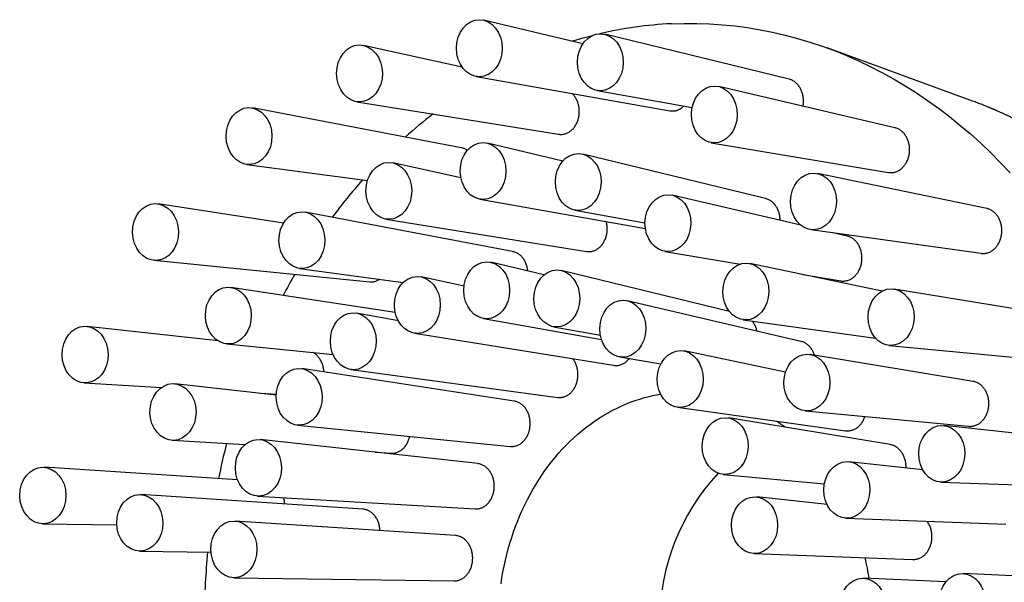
# Model space of a CAD drawing. Header units: millimetres. Extents: x 8 to 974, y 12 to 718.
# Tile 20 of 37: x 486 to 543, y 376 to 409. Entities that reach past the tile are written whole.
import ezdxf

# ---------------------------------------------------------------- set-up
doc = ezdxf.new("R2010")
doc.units = ezdxf.units.MM

msp = doc.modelspace()

# ---------------------------------------------------------------- linework, layer by layer
at = {"color": 7, "linetype": 'Continuous', "lineweight": 30}
for p, q in [((518.429, 407.359), (512.638, 408.738)), ((530.45, 405.302), (519.708, 407.919)), ((511.385, 406.008), (505.624, 407.271)), ((541.219, 404.001), (532.676, 407.122)), ((512.2, 405.459), (523.497, 403.457)), ((519.252, 404.644), (524.8, 403.645)), ((536.629, 402.468), (526.351, 404.872)), ((505.232, 403.988), (517.012, 402.088)), ((511.331, 401.302), (499.148, 403.619)), ((517.261, 400.528), (512.855, 401.576)), ((525.908, 401.596), (536.251, 399.863)), ((529.085, 398.333), (518.419, 400.932)), ((498.818, 400.33), (505.859, 399.383)), ((511.308, 399.552), (507.334, 400.424)), ((541.988, 397.754), (532.11, 399.804)), ((500.964, 396.908), (493.65, 398.03)), ((512.418, 398.298), (522.073, 396.587)), ((531.14, 396.782), (523.642, 398.535)), ((514.33, 395.251), (502.233, 397.552)), ((517.963, 397.656), (522.05, 396.921)), ((506.942, 397.14), (518.639, 395.254)), ((531.719, 396.524), (541.656, 395.144)), ((533.849, 396.148), (533.003, 396.346)), ((523.2, 395.26), (527.611, 394.52)), ((493.397, 394.737), (505.998, 393.481)), ((516.154, 393.888), (513.067, 394.623)), ((501.904, 394.263), (507.944, 393.45)), ((526.97, 391.76), (517.167, 394.148)), ((535.891, 392.947), (528.167, 394.55)), ((511.494, 393.227), (508.996, 393.775)), ((531.248, 393.911), (533.47, 393.538)), ((507.482, 391.687), (497.901, 393.156)), ((546.16, 391.482), (536.59, 393.062)), ((531.148, 390.012), (521.012, 392.383)), ((507.667, 391.198), (505.231, 391.661)), ((512.63, 391.339), (519.514, 390.119)), ((527.776, 391.27), (535.495, 390.198)), ((497.151, 390.035), (489.505, 390.884)), ((516.71, 390.867), (519.45, 390.374)), ((508.602, 390.486), (520.219, 388.613)), ((497.648, 389.863), (503.855, 389.244)), ((530.251, 388.222), (524.338, 389.449)), ((536.291, 389.774), (545.906, 388.864)), ((520.569, 389.102), (522.977, 388.698)), ((541.183, 387.679), (531.682, 389.248)), ((514.425, 386.525), (502.03, 388.425)), ((504.901, 388.367), (516.956, 386.745)), ((489.337, 387.587), (493.842, 387.323)), ((500.534, 386.881), (494.632, 387.537)), ((499.619, 386.983), (500.537, 386.929)), ((523.946, 386.164), (533.744, 384.802)), ((531.383, 385.96), (540.929, 385.057)), ((536.35, 383.988), (526.914, 385.546)), ((501.777, 385.126), (514.202, 383.888)), ((548.858, 384.077), (539.486, 385.102)), ((494.463, 384.24), (498.715, 383.99)), ((512.294, 382.879), (499.611, 384.288)), ((506.32, 383.543), (507.254, 383.488)), ((498.288, 381.928), (486.995, 382.669)), ((538.253, 382.518), (533.946, 382.989)), ((526.615, 382.253), (532.509, 381.695)), ((539.314, 381.807), (548.712, 381.452)), ((505.594, 380.226), (492.648, 381.076)), ((499.443, 380.986), (512.145, 380.238)), ((532.668, 380.489), (528.565, 380.938)), ((533.774, 379.694), (543.106, 379.341)), ((486.916, 379.37), (491.24, 379.309)), ((510.995, 378.687), (498.138, 379.531)), ((492.569, 377.777), (496.731, 377.718)), ((528.392, 377.638), (537.66, 377.288)), ((498.06, 376.227), (510.926, 376.044)), ((539.595, 375.979), (534.806, 376.197)), ((549.901, 376.043), (540.6, 376.466))]:
    msp.add_line(p, q, dxfattribs=at)
at = {"color": 7, "linetype": 'Continuous', "lineweight": 30, "flags": 128}
for points in [[(523.589, 408.532), (524.33, 408.554), (525.071, 408.552), (525.812, 408.527), (526.552, 408.477), (527.291, 408.404), (528.028, 408.307), (528.763, 408.185), (529.495, 408.041), (530.223, 407.872), (530.948, 407.68), (531.669, 407.465), (532.384, 407.226), (533.095, 406.964), (533.799, 406.68), (534.498, 406.372), (535.189, 406.043), (535.874, 405.691), (536.55, 405.316), (537.219, 404.921), (537.879, 404.503), (538.53, 404.065), (539.171, 403.605), (539.802, 403.125), (540.423, 402.625), (541.034, 402.104), (541.633, 401.565), (542.22, 401.006), (542.795, 400.428), (543.358, 399.832)], [(517.788, 407.512), (518.45, 407.706), (518.998, 407.851)], [(513.653, 375.865), (513.706, 376.212), (513.766, 376.558), (513.833, 376.901), (513.908, 377.243), (513.989, 377.581), (514.078, 377.917), (514.174, 378.25), (514.277, 378.58), (514.387, 378.906), (514.503, 379.229), (514.627, 379.548), (514.757, 379.862), (514.894, 380.173), (515.037, 380.478), (515.187, 380.779), (515.343, 381.075), (515.506, 381.366), (515.674, 381.652), (515.849, 381.932), (516.029, 382.206), (516.215, 382.475), (516.407, 382.737), (516.604, 382.993), (516.806, 383.242), (517.014, 383.485), (517.227, 383.721), (517.445, 383.95), (517.667, 384.172), (517.894, 384.387), (518.126, 384.594), (518.362, 384.794), (518.602, 384.986), (518.846, 385.17), (519.094, 385.346), (519.345, 385.514), (519.6, 385.674), (519.859, 385.826), (520.12, 385.969), (520.384, 386.104), (520.651, 386.23), (520.921, 386.347), (521.193, 386.456), (521.467, 386.556), (521.744, 386.646), (522.022, 386.728), (522.302, 386.801), (522.583, 386.865), (522.865, 386.92), (522.961, 386.936)]]:
    msp.add_lwpolyline(points, dxfattribs=at)
at = {"color": 7, "linetype": 'Continuous', "lineweight": 30}
for centre, radius, start, end in [((524.672, 385.395), 23.162, 92.68222, 103.15915), ((527.224, 380.491), 28.747, 127.59107, 131.7932), ((529.876, 377.872), 32.479, 138.43452, 143.368), ((533.036, 375.742), 36.294, 149.94898, 152.1626), ((523.669, 376.551), 10.684, 52.28605, 55.56891), ((537.973, 373.798), 41.616, 165.73379, 168.63112), ((535.857, 373.546), 12.971, 137.39465, 220.90975), ((539.485, 373.56), 43.149, 174.46586, 179.23776), ((519.149, 373.621), 16.183, 9.10672, 13.47723)]:
    msp.add_arc(centre, radius, start, end, dxfattribs=at)
for centre, major_axis, ratio in [((512.388, 407.105), (-0.002, 1.662), 0.803001), ((519.447, 406.288), (0.012, 1.662), 0.80356), ((505.398, 405.635), (-0.016, 1.661), 0.803998), ((526.095, 403.241), (0.024, 1.66), 0.805539), ((498.954, 401.98), (-0.026, 1.659), 0.80631), ((512.606, 399.943), (-0.002, 1.662), 0.803001), ((518.158, 399.301), (0.012, 1.662), 0.80356), ((507.108, 398.788), (-0.016, 1.661), 0.803998), ((531.879, 398.171), (0.029, 1.656), 0.808455), ((493.495, 396.387), (-0.029, 1.656), 0.809364), ((523.387, 396.904), (0.024, 1.66), 0.805539), ((502.039, 395.912), (-0.026, 1.659), 0.80631), ((512.817, 392.987), (-0.002, 1.665), 0.803001), ((527.936, 392.916), (0.029, 1.656), 0.808455), ((516.906, 392.514), (0.012, 1.664), 0.80356), ((508.769, 392.136), (-0.016, 1.664), 0.803998), ((497.746, 391.513), (-0.029, 1.656), 0.809364), ((536.403, 391.423), (0.027, 1.653), 0.811557), ((520.756, 390.749), (0.024, 1.662), 0.805539), ((505.036, 390.019), (-0.026, 1.661), 0.80631), ((489.393, 389.238), (-0.024, 1.653), 0.812361), ((524.106, 387.813), (0.029, 1.659), 0.808455), ((531.495, 387.609), (0.027, 1.653), 0.811557), ((501.875, 386.779), (-0.029, 1.658), 0.809364), ((494.519, 385.891), (-0.024, 1.653), 0.812361), ((526.727, 383.904), (0.027, 1.656), 0.811557), ((539.361, 383.458), (0.017, 1.651), 0.813998), ((499.499, 382.639), (-0.024, 1.655), 0.812361), ((486.927, 381.021), (-0.013, 1.651), 0.81447), ((533.821, 381.344), (0.017, 1.651), 0.813998), ((492.58, 379.428), (-0.013, 1.651), 0.81447), ((528.44, 379.291), (0.017, 1.654), 0.813998), ((498.071, 377.88), (-0.013, 1.653), 0.81447), ((534.756, 374.548), (0.002, 1.65), 0.815077), ((540.55, 374.818), (0.002, 1.65), 0.815077)]:
    msp.add_ellipse(centre, major_axis=major_axis, ratio=ratio, dxfattribs=at)
for points, knots in [([(531.267, 403.722), (531.268, 403.726), (531.277, 403.767), (531.287, 403.845), (531.296, 403.956), (531.297, 404.068), (531.29, 404.18), (531.276, 404.291), (531.254, 404.399), (531.225, 404.504), (531.188, 404.606), (531.145, 404.704), (531.095, 404.797), (531.039, 404.883), (530.977, 404.964), (530.91, 405.038), (530.838, 405.104), (530.762, 405.162), (530.682, 405.212), (530.599, 405.253), (530.521, 405.284), (530.471, 405.296), (530.45, 405.301)], [0, 0, 0, 0, 0.005981, 0.059951, 0.112535, 0.165118, 0.219232, 0.273346, 0.325879, 0.378413, 0.432484, 0.486556, 0.538879, 0.591203, 0.645063, 0.698922, 0.750969, 0.803016, 0.856589, 0.910161, 0.961989, 1, 1, 1, 1]), ([(517.012, 402.089), (517.039, 402.085), (517.095, 402.077), (517.181, 402.076), (517.27, 402.084), (517.359, 402.102), (517.446, 402.129), (517.53, 402.164), (517.613, 402.208), (517.691, 402.261), (517.766, 402.322), (517.837, 402.39), (517.903, 402.465), (517.964, 402.547), (518.019, 402.635), (518.068, 402.728), (518.111, 402.826), (518.147, 402.928), (518.176, 403.033), (518.198, 403.141), (518.212, 403.251), (518.22, 403.362), (518.219, 403.474), (518.211, 403.585), (518.196, 403.695), (518.173, 403.802), (518.143, 403.907), (518.105, 404.009), (518.061, 404.106), (518.011, 404.198), (517.954, 404.284), (517.891, 404.364), (517.835, 404.426), (517.799, 404.458), (517.787, 404.469)], [0, 0, 0, 0, 0.028448, 0.060335, 0.092108, 0.123738, 0.155481, 0.187224, 0.218854, 0.250422, 0.282102, 0.313783, 0.345352, 0.376965, 0.40869, 0.440416, 0.472031, 0.503777, 0.535636, 0.567495, 0.599243, 0.631154, 0.663178, 0.695203, 0.727114, 0.759151, 0.791302, 0.823453, 0.85549, 0.887557, 0.91974, 0.951921, 0.983988, 1, 1, 1, 1]), ([(541.217, 343.111), (541.233, 343.116), (541.268, 343.129), (541.322, 343.149), (541.384, 343.172), (541.454, 343.198), (541.53, 343.227), (541.613, 343.259), (541.71, 343.297), (541.817, 343.339), (541.929, 343.384), (542.032, 343.426), (542.128, 343.465), (542.216, 343.502), (542.296, 343.536), (542.369, 343.566), (542.43, 343.593), (542.481, 343.615), (542.529, 343.636), (542.583, 343.659), (542.65, 343.689), (542.73, 343.724), (542.819, 343.764), (542.911, 343.806), (543.004, 343.849), (543.096, 343.892), (543.189, 343.936), (543.282, 343.98), (543.37, 344.022), (543.448, 344.06), (543.514, 344.093), (543.569, 344.12), (543.611, 344.141), (543.642, 344.156), (543.665, 344.167), (543.689, 344.18), (543.719, 344.195), (543.758, 344.214), (543.802, 344.237), (543.852, 344.262), (543.902, 344.288), (543.952, 344.314), (544.001, 344.339), (544.063, 344.372), (544.137, 344.411), (544.225, 344.457), (544.311, 344.504), (544.399, 344.551), (544.487, 344.6), (544.58, 344.651), (544.678, 344.706), (544.778, 344.763), (544.866, 344.813), (544.937, 344.854), (544.989, 344.884), (545.032, 344.909), (545.067, 344.93), (545.093, 344.945), (545.111, 344.956), (545.127, 344.965), (545.145, 344.976), (545.168, 344.989), (545.2, 345.008), (545.24, 345.032), (545.291, 345.063), (545.347, 345.097), (545.406, 345.133), (545.466, 345.169), (545.525, 345.205), (545.62, 345.264), (545.752, 345.346), (545.917, 345.452), (546.077, 345.556), (546.207, 345.642), (546.308, 345.709), (546.381, 345.758), (546.449, 345.804), (546.512, 345.847), (546.567, 345.885), (546.615, 345.918), (546.66, 345.949), (546.707, 345.982), (546.762, 346.02), (546.827, 346.066), (546.904, 346.12), (546.99, 346.182), (547.079, 346.246), (547.165, 346.309), (547.247, 346.369), (547.325, 346.427), (547.396, 346.48), (547.462, 346.53), (547.629, 346.656), (547.788, 346.778), (547.938, 346.897), (547.974, 346.926), (548.004, 346.949), (548.026, 346.967), (548.042, 346.98), (548.056, 346.991), (548.076, 347.007), (548.109, 347.033), (548.154, 347.07), (548.211, 347.116), (548.272, 347.165), (548.336, 347.218), (548.402, 347.273), (548.473, 347.331), (548.575, 347.417), (548.71, 347.531), (548.878, 347.676), (549.052, 347.829), (549.234, 347.991), (549.377, 348.121), (549.478, 348.214), (549.534, 348.266), (549.585, 348.313), (549.629, 348.354), (549.667, 348.39), (549.698, 348.419), (549.724, 348.443), (549.745, 348.463), (549.764, 348.482), (549.787, 348.503), (549.815, 348.53), (549.869, 348.582), (549.95, 348.659), (550.055, 348.762), (550.166, 348.87), (550.28, 348.984), (550.399, 349.104), (550.522, 349.23), (550.651, 349.362), (550.795, 349.513), (550.957, 349.685), (551.097, 349.837), (551.201, 349.951), (551.265, 350.021), (551.321, 350.084), (551.372, 350.14), (551.415, 350.189), (551.452, 350.23), (551.482, 350.265), (551.505, 350.291), (551.523, 350.311), (551.54, 350.33), (551.561, 350.354), (551.588, 350.385), (551.624, 350.426), (551.667, 350.476), (551.713, 350.529), (551.76, 350.584), (551.808, 350.639), (551.856, 350.697), (551.92, 350.772), (551.999, 350.867), (552.095, 350.982), (552.202, 351.111), (552.319, 351.256), (552.449, 351.418), (552.584, 351.588), (552.696, 351.733), (552.785, 351.849), (552.85, 351.934), (552.916, 352.021), (552.983, 352.109), (553.05, 352.2), (553.116, 352.288), (553.181, 352.377), (553.242, 352.46), (553.298, 352.539), (553.347, 352.606), (553.387, 352.663), (553.42, 352.708), (553.444, 352.742), (553.46, 352.765), (553.473, 352.783), (553.488, 352.804), (553.507, 352.832), (553.531, 352.866), (553.567, 352.917), (553.616, 352.987), (553.678, 353.077), (553.746, 353.175), (553.818, 353.282), (553.896, 353.397), (553.978, 353.52), (554.076, 353.667), (554.188, 353.839), (554.314, 354.035), (554.444, 354.24), (554.59, 354.476), (554.753, 354.745), (554.896, 354.984), (555.004, 355.169), (555.076, 355.294), (555.145, 355.415), (555.21, 355.53), (555.269, 355.636), (555.323, 355.732), (555.371, 355.819), (555.413, 355.896), (555.45, 355.963), (555.48, 356.019), (555.506, 356.068), (555.531, 356.113), (555.556, 356.16), (555.585, 356.215), (555.62, 356.28), (555.66, 356.356), (555.706, 356.444), (555.773, 356.572), (555.859, 356.739), (555.961, 356.941), (556.107, 357.235), (556.296, 357.624), (556.523, 358.114), (556.707, 358.528), (556.85, 358.86), (556.953, 359.103), (557.052, 359.343), (557.146, 359.574), (557.235, 359.799), (557.32, 360.019), (557.401, 360.231), (557.476, 360.432), (557.546, 360.622), (557.61, 360.799), (557.661, 360.941), (557.699, 361.051), (557.727, 361.13), (557.753, 361.204), (557.776, 361.272), (557.795, 361.329), (557.811, 361.376), (557.824, 361.413), (557.834, 361.443), (557.848, 361.485), (557.868, 361.544), (557.895, 361.625), (557.926, 361.719), (557.961, 361.826), (558, 361.947), (558.043, 362.081), (558.09, 362.232), (558.142, 362.401), (558.199, 362.588), (558.259, 362.79), (558.323, 363.008), (558.389, 363.242), (558.457, 363.486), (558.525, 363.74), (558.594, 364.004), (558.665, 364.283), (558.737, 364.576), (558.805, 364.865), (558.87, 365.149), (558.93, 365.424), (558.99, 365.704), (559.047, 365.985), (559.103, 366.267), (559.18, 366.678), (559.275, 367.218), (559.377, 367.87), (559.466, 368.503), (559.542, 369.118), (559.608, 369.735), (559.664, 370.353), (559.71, 370.969), (559.746, 371.583), (559.772, 372.193), (559.789, 372.804), (559.796, 373.432), (559.793, 374.076), (559.779, 374.736), (559.753, 375.396), (559.716, 376.055), (559.668, 376.713), (559.615, 377.299), (559.562, 377.811), (559.511, 378.248), (559.456, 378.679), (559.397, 379.1), (559.335, 379.511), (559.271, 379.912), (559.2, 380.323), (559.122, 380.745), (559.038, 381.175), (558.952, 381.591), (558.863, 381.994), (558.773, 382.383), (558.684, 382.753), (558.596, 383.102), (558.509, 383.433), (558.422, 383.752), (558.336, 384.06), (558.259, 384.322), (558.193, 384.543), (558.138, 384.724), (558.085, 384.896), (558.034, 385.058), (557.987, 385.205), (557.944, 385.338), (557.908, 385.449), (557.878, 385.539), (557.853, 385.612), (557.832, 385.676), (557.816, 385.723), (557.804, 385.757), (557.796, 385.782), (557.786, 385.812), (557.773, 385.849), (557.757, 385.894), (557.737, 385.953), (557.711, 386.029), (557.678, 386.121), (557.641, 386.227), (557.599, 386.345), (557.551, 386.476), (557.496, 386.629), (557.433, 386.798), (557.364, 386.978), (557.296, 387.158), (557.195, 387.415), (557.062, 387.747), (556.895, 388.149), (556.739, 388.511), (556.597, 388.833), (556.467, 389.118), (556.338, 389.395), (556.211, 389.662), (556.083, 389.926), (555.954, 390.185), (555.853, 390.384), (555.784, 390.52), (555.744, 390.595), (555.706, 390.67), (555.668, 390.741), (555.635, 390.804), (555.607, 390.856), (555.585, 390.898), (555.566, 390.933), (555.551, 390.963), (555.538, 390.987), (555.527, 391.007), (555.516, 391.027), (555.501, 391.055), (555.48, 391.094), (555.452, 391.145), (555.419, 391.206), (555.382, 391.274), (555.297, 391.428), (555.164, 391.666), (555.013, 391.929), (554.892, 392.135), (554.801, 392.287), (554.706, 392.445), (554.604, 392.613), (554.495, 392.791), (554.378, 392.977), (554.253, 393.172), (554.12, 393.377), (554.002, 393.558), (553.901, 393.708), (553.823, 393.823), (553.75, 393.93), (553.687, 394.023), (553.632, 394.102), (553.586, 394.168), (553.543, 394.23), (553.507, 394.28), (553.48, 394.319), (553.462, 394.344), (553.451, 394.361), (553.443, 394.371), (553.434, 394.384), (553.42, 394.404), (553.397, 394.436), (553.367, 394.478), (553.33, 394.53), (553.285, 394.592), (553.233, 394.664), (553.175, 394.744), (553.11, 394.832), (553.038, 394.929), (552.959, 395.035), (552.872, 395.15), (552.777, 395.275), (552.673, 395.409), (552.562, 395.551), (552.443, 395.702), (552.316, 395.861), (552.18, 396.028), (552.063, 396.17), (551.968, 396.284), (551.896, 396.37), (551.822, 396.457), (551.746, 396.545), (551.669, 396.635), (551.604, 396.709), (551.557, 396.763), (551.53, 396.794), (551.51, 396.817), (551.495, 396.834), (551.476, 396.855), (551.451, 396.884), (551.414, 396.926), (551.368, 396.977), (551.314, 397.037), (551.253, 397.104), (551.188, 397.176), (551.121, 397.249), (551.056, 397.321), (550.976, 397.406), (550.885, 397.505), (550.781, 397.614), (550.684, 397.716), (550.587, 397.816), (550.487, 397.919), (550.381, 398.027), (550.285, 398.123), (550.202, 398.206), (550.133, 398.274), (550.064, 398.342), (549.997, 398.407), (549.938, 398.464), (549.888, 398.513), (549.848, 398.551), (549.819, 398.578), (549.799, 398.598), (549.78, 398.616), (549.761, 398.634), (549.738, 398.656), (549.709, 398.683), (549.674, 398.716), (549.632, 398.756), (549.581, 398.804), (549.524, 398.856), (549.465, 398.911), (549.404, 398.967), (549.314, 399.049), (549.194, 399.158), (549.049, 399.286), (548.908, 399.41), (548.77, 399.529), (548.635, 399.645), (548.505, 399.754), (548.385, 399.855), (548.278, 399.942), (548.185, 400.018), (548.104, 400.083), (548.042, 400.133), (547.996, 400.169), (547.964, 400.195), (547.928, 400.223), (547.885, 400.257), (547.835, 400.297), (547.778, 400.341), (547.716, 400.389), (547.651, 400.44), (547.585, 400.49), (547.521, 400.538), (547.46, 400.584), (547.388, 400.639), (547.305, 400.7), (547.216, 400.767), (547.134, 400.826), (547.058, 400.882), (546.984, 400.935), (546.91, 400.987), (546.836, 401.04), (546.771, 401.086), (546.715, 401.125), (546.669, 401.157), (546.626, 401.187), (546.587, 401.214), (546.557, 401.235), (546.535, 401.25), (546.517, 401.262), (546.497, 401.276), (546.474, 401.292), (546.439, 401.315), (546.393, 401.347), (546.332, 401.388), (546.26, 401.436), (546.178, 401.49), (546.077, 401.556), (545.958, 401.634), (545.82, 401.723), (545.67, 401.817), (545.547, 401.894), (545.453, 401.952), (545.392, 401.989), (545.329, 402.027), (545.266, 402.065), (545.21, 402.098), (545.164, 402.126), (545.131, 402.145), (545.108, 402.159), (545.09, 402.169), (545.071, 402.181), (545.042, 402.197), (545.003, 402.22), (544.955, 402.248), (544.898, 402.281), (544.833, 402.319), (544.729, 402.378), (544.594, 402.453), (544.439, 402.539), (544.3, 402.615), (544.175, 402.682), (544.057, 402.744), (543.962, 402.793), (543.888, 402.832), (543.835, 402.859), (543.786, 402.884), (543.743, 402.905), (543.708, 402.923), (543.677, 402.939), (543.644, 402.956), (543.601, 402.977), (543.546, 403.004), (543.478, 403.038), (543.401, 403.075), (543.317, 403.116), (543.235, 403.155), (543.157, 403.192), (543.085, 403.226), (543.011, 403.26), (542.937, 403.294), (542.861, 403.329), (542.785, 403.364), (542.71, 403.397), (542.641, 403.428), (542.583, 403.453), (542.537, 403.473), (542.499, 403.49), (542.467, 403.504), (542.435, 403.518), (542.399, 403.533), (542.358, 403.551), (542.313, 403.57), (542.262, 403.591), (542.204, 403.616), (542.138, 403.643), (542.063, 403.674), (541.979, 403.709), (541.882, 403.748), (541.773, 403.791), (541.65, 403.839), (541.516, 403.891), (541.375, 403.944), (541.278, 403.98), (541.23, 403.997)], [0, 0, 0, 0, 0.000671, 0.001465, 0.002384, 0.003429, 0.0046, 0.005899, 0.007309, 0.009187, 0.010944, 0.01258, 0.014094, 0.015487, 0.016758, 0.017908, 0.018936, 0.019658, 0.020366, 0.021213, 0.022208, 0.023517, 0.024963, 0.026419, 0.02788, 0.029347, 0.030819, 0.032297, 0.03378, 0.035004, 0.036056, 0.036934, 0.03764, 0.038073, 0.038399, 0.038746, 0.039249, 0.039853, 0.04059, 0.04141, 0.042223, 0.043026, 0.043819, 0.044603, 0.046016, 0.047401, 0.048843, 0.050211, 0.051654, 0.053172, 0.054765, 0.056434, 0.058121, 0.05911, 0.059962, 0.060678, 0.061256, 0.061698, 0.061949, 0.06217, 0.062469, 0.062852, 0.063317, 0.06403, 0.064878, 0.065846, 0.066832, 0.067819, 0.068807, 0.069794, 0.072596, 0.075401, 0.078138, 0.080717, 0.082005, 0.083249, 0.084437, 0.085507, 0.086454, 0.087291, 0.087952, 0.088761, 0.08972, 0.090827, 0.092079, 0.093724, 0.095277, 0.096739, 0.098204, 0.099563, 0.100817, 0.101967, 0.103017, 0.109623, 0.110373, 0.111042, 0.111573, 0.111963, 0.112214, 0.112427, 0.112703, 0.113334, 0.114156, 0.115168, 0.116371, 0.117449, 0.118646, 0.119948, 0.121293, 0.124223, 0.127298, 0.130518, 0.133883, 0.137394, 0.138527, 0.139599, 0.140552, 0.141385, 0.142099, 0.142693, 0.143168, 0.143551, 0.143865, 0.144287, 0.144824, 0.145477, 0.147404, 0.149431, 0.151551, 0.153765, 0.156075, 0.158489, 0.161006, 0.163626, 0.167058, 0.170654, 0.172067, 0.173353, 0.174506, 0.175526, 0.176413, 0.177168, 0.17779, 0.178279, 0.178573, 0.178902, 0.17932, 0.179826, 0.180617, 0.181537, 0.18249, 0.183463, 0.184456, 0.18547, 0.186505, 0.188455, 0.190474, 0.192567, 0.195226, 0.198012, 0.200925, 0.203965, 0.205372, 0.206804, 0.208262, 0.209745, 0.211254, 0.212767, 0.214165, 0.21563, 0.216915, 0.21802, 0.218945, 0.219691, 0.220256, 0.220575, 0.220816, 0.22115, 0.221602, 0.222169, 0.222797, 0.224117, 0.225567, 0.227146, 0.228854, 0.230691, 0.232657, 0.234736, 0.237697, 0.240772, 0.243961, 0.247265, 0.251705, 0.256337, 0.258209, 0.26011, 0.261966, 0.263676, 0.265271, 0.266714, 0.268006, 0.269146, 0.270135, 0.270972, 0.271657, 0.272271, 0.272961, 0.27375, 0.2747, 0.275817, 0.277101, 0.278553, 0.281449, 0.284377, 0.287332, 0.294146, 0.301096, 0.308184, 0.311573, 0.31499, 0.318321, 0.321505, 0.324542, 0.327601, 0.330494, 0.333221, 0.335782, 0.338177, 0.340406, 0.341516, 0.34258, 0.343597, 0.344509, 0.34528, 0.3459, 0.346382, 0.346749, 0.347117, 0.348049, 0.349121, 0.350369, 0.351794, 0.353395, 0.355173, 0.357128, 0.35939, 0.361849, 0.364506, 0.36736, 0.370413, 0.373663, 0.376909, 0.380331, 0.383928, 0.387701, 0.391651, 0.395076, 0.39862, 0.402199, 0.405779, 0.409359, 0.412939, 0.421379, 0.429819, 0.437493, 0.445168, 0.452843, 0.46052, 0.468197, 0.475739, 0.483281, 0.490824, 0.498368, 0.506516, 0.514665, 0.522815, 0.530966, 0.539119, 0.547273, 0.552765, 0.558245, 0.563626, 0.568895, 0.57405, 0.579093, 0.584022, 0.589631, 0.595086, 0.600387, 0.605534, 0.610528, 0.615368, 0.619791, 0.624077, 0.628227, 0.63224, 0.636116, 0.638555, 0.640936, 0.643248, 0.645392, 0.647345, 0.649107, 0.650678, 0.651758, 0.652724, 0.653578, 0.654312, 0.654634, 0.654931, 0.655319, 0.655815, 0.65642, 0.657134, 0.658199, 0.659441, 0.660858, 0.662451, 0.66422, 0.666165, 0.668629, 0.671091, 0.673533, 0.675954, 0.681638, 0.687208, 0.692662, 0.69675, 0.700771, 0.70472, 0.708536, 0.712204, 0.716069, 0.719756, 0.720878, 0.721982, 0.723069, 0.724138, 0.725131, 0.725825, 0.726433, 0.726956, 0.727394, 0.727747, 0.728014, 0.728282, 0.728648, 0.729249, 0.730008, 0.730924, 0.731965, 0.733021, 0.737783, 0.742625, 0.744888, 0.74717, 0.749571, 0.752149, 0.754904, 0.757783, 0.760832, 0.764053, 0.767444, 0.769395, 0.77124, 0.772955, 0.774541, 0.775697, 0.776773, 0.77777, 0.778675, 0.779247, 0.77966, 0.779915, 0.780042, 0.780182, 0.780545, 0.781026, 0.781728, 0.782587, 0.783604, 0.784777, 0.786108, 0.787567, 0.789178, 0.790941, 0.792855, 0.794963, 0.797229, 0.799651, 0.802231, 0.804968, 0.807862, 0.810914, 0.812388, 0.813897, 0.81544, 0.817017, 0.818628, 0.820259, 0.820986, 0.821548, 0.821946, 0.822207, 0.822475, 0.823081, 0.823792, 0.824749, 0.825848, 0.827088, 0.828454, 0.82981, 0.831126, 0.832402, 0.834579, 0.836627, 0.838546, 0.840383, 0.842331, 0.844407, 0.846611, 0.847902, 0.849234, 0.850606, 0.851917, 0.853054, 0.854016, 0.854803, 0.855298, 0.855686, 0.855983, 0.856339, 0.856783, 0.857317, 0.85794, 0.858781, 0.859742, 0.860825, 0.861961, 0.863105, 0.864259, 0.867012, 0.869814, 0.872305, 0.874833, 0.877367, 0.879736, 0.881915, 0.883903, 0.885496, 0.886942, 0.888257, 0.888832, 0.889379, 0.889988, 0.890754, 0.891678, 0.892655, 0.893763, 0.894968, 0.896137, 0.897256, 0.898324, 0.899342, 0.901078, 0.902645, 0.904042, 0.905354, 0.906609, 0.907881, 0.909168, 0.910472, 0.911254, 0.912042, 0.912829, 0.913501, 0.914017, 0.914377, 0.914641, 0.914957, 0.915362, 0.915854, 0.916712, 0.91775, 0.918968, 0.920366, 0.921937, 0.924078, 0.926403, 0.928912, 0.931606, 0.932598, 0.933613, 0.934651, 0.935712, 0.936767, 0.937454, 0.937991, 0.938377, 0.938618, 0.93885, 0.93936, 0.940011, 0.940805, 0.94174, 0.942817, 0.944025, 0.946826, 0.949435, 0.951603, 0.953619, 0.955512, 0.957335, 0.958221, 0.95909, 0.959907, 0.96059, 0.961136, 0.961583, 0.962107, 0.962731, 0.963655, 0.964737, 0.965975, 0.967347, 0.968754, 0.969889, 0.971038, 0.972201, 0.973378, 0.974569, 0.975774, 0.976993, 0.978126, 0.978996, 0.979726, 0.980317, 0.980781, 0.981273, 0.981839, 0.982478, 0.983191, 0.983981, 0.984892, 0.985936, 0.987112, 0.98842, 0.98986, 0.991598, 0.993496, 0.995554, 0.997772, 1, 1, 1, 1]), ([(523.498, 403.458), (523.513, 403.455), (523.558, 403.447), (523.633, 403.443), (523.723, 403.446), (523.812, 403.458), (523.9, 403.48), (523.986, 403.511), (524.07, 403.55), (524.151, 403.598), (524.228, 403.655), (524.282, 403.7), (524.309, 403.728), (524.313, 403.732)], [0, 0, 0, 0, 0.054169, 0.157573, 0.260977, 0.364012, 0.466809, 0.569974, 0.673139, 0.775939, 0.878847, 0.982121, 1, 1, 1, 1]), ([(536.251, 399.863), (536.281, 399.859), (536.341, 399.85), (536.431, 399.85), (536.52, 399.858), (536.609, 399.875), (536.697, 399.902), (536.783, 399.938), (536.866, 399.982), (536.946, 400.034), (537.023, 400.095), (537.095, 400.164), (537.162, 400.24), (537.224, 400.322), (537.281, 400.41), (537.331, 400.505), (537.375, 400.603), (537.411, 400.706), (537.441, 400.813), (537.464, 400.922), (537.478, 401.032), (537.485, 401.144), (537.485, 401.256), (537.477, 401.368), (537.461, 401.478), (537.437, 401.585), (537.406, 401.69), (537.368, 401.792), (537.324, 401.888), (537.273, 401.978), (537.215, 402.064), (537.152, 402.143), (537.084, 402.215), (537.012, 402.279), (536.935, 402.336), (536.854, 402.384), (536.771, 402.424), (536.696, 402.451), (536.648, 402.462), (536.629, 402.467)], [0, 0, 0, 0, 0.027077, 0.054548, 0.081295, 0.108041, 0.135558, 0.163075, 0.189939, 0.216803, 0.244439, 0.272076, 0.299077, 0.326079, 0.353859, 0.381639, 0.40874, 0.43584, 0.463727, 0.491613, 0.518729, 0.545845, 0.573752, 0.60166, 0.628699, 0.655737, 0.68357, 0.711402, 0.738305, 0.765208, 0.792901, 0.820594, 0.847364, 0.874134, 0.901686, 0.929238, 0.955937, 0.982635, 1, 1, 1, 1]), ([(511.687, 401.148), (511.681, 401.152), (511.65, 401.176), (511.589, 401.211), (511.506, 401.251), (511.419, 401.281), (511.361, 401.298), (511.331, 401.302), (511.331, 401.302)], [0, 0, 0, 0, 0.0542711, 0.2909351, 0.5275953, 0.7634051, 0.9982943, 1, 1, 1, 1]), ([(529.932, 397.064), (529.932, 397.079), (529.932, 397.131), (529.925, 397.221), (529.911, 397.331), (529.888, 397.439), (529.858, 397.545), (529.82, 397.647), (529.776, 397.744), (529.726, 397.836), (529.669, 397.923), (529.606, 398.003), (529.539, 398.076), (529.466, 398.141), (529.389, 398.198), (529.309, 398.248), (529.226, 398.288), (529.151, 398.317), (529.103, 398.328), (529.085, 398.332)], [0, 0, 0, 0, 0.0248743, 0.0877723, 0.1504457, 0.2130617, 0.2759031, 0.3387435, 0.4013581, 0.4637228, 0.5263126, 0.5889014, 0.6512647, 0.7132967, 0.7755522, 0.8378071, 0.8998383, 0.9616059, 1, 1, 1, 1]), ([(541.656, 395.144), (541.659, 395.144), (541.692, 395.138), (541.757, 395.135), (541.847, 395.137), (541.937, 395.149), (542.026, 395.17), (542.114, 395.2), (542.199, 395.239), (542.282, 395.287), (542.361, 395.342), (542.436, 395.407), (542.507, 395.479), (542.572, 395.557), (542.632, 395.641), (542.687, 395.733), (542.735, 395.829), (542.775, 395.93), (542.809, 396.034), (542.836, 396.142), (542.855, 396.252), (542.867, 396.363), (542.871, 396.474), (542.867, 396.586), (542.855, 396.698), (542.836, 396.806), (542.809, 396.912), (542.775, 397.015), (542.734, 397.114), (542.687, 397.208), (542.633, 397.296), (542.573, 397.379), (542.508, 397.455), (542.438, 397.523), (542.364, 397.584), (542.285, 397.637), (542.202, 397.683), (542.118, 397.718), (542.046, 397.742), (542.003, 397.75), (541.988, 397.753)], [0, 0, 0, 0, 0.00287, 0.0304, 0.05793, 0.084799, 0.111669, 0.139311, 0.166953, 0.193962, 0.22097, 0.248756, 0.276543, 0.303658, 0.330773, 0.358674, 0.386575, 0.413716, 0.440858, 0.468792, 0.496726, 0.523802, 0.550877, 0.578747, 0.606617, 0.633561, 0.660505, 0.68824, 0.715975, 0.742782, 0.769589, 0.79718, 0.82477, 0.851495, 0.87822, 0.905721, 0.933223, 0.959957, 0.986691, 1, 1, 1, 1]), ([(518.639, 395.254), (518.666, 395.25), (518.724, 395.243), (518.811, 395.242), (518.9, 395.251), (518.989, 395.268), (519.076, 395.296), (519.161, 395.331), (519.243, 395.376), (519.322, 395.429), (519.397, 395.49), (519.467, 395.559), (519.533, 395.634), (519.594, 395.716), (519.649, 395.804), (519.698, 395.898), (519.741, 395.996), (519.777, 396.098), (519.805, 396.204), (519.827, 396.312), (519.842, 396.423), (519.848, 396.534), (519.848, 396.646), (519.84, 396.757), (519.823, 396.867), (519.808, 396.945), (519.796, 396.985), (519.795, 396.99)], [0, 0, 0, 0, 0.038572, 0.080243, 0.121764, 0.163099, 0.204583, 0.246067, 0.287402, 0.328658, 0.370062, 0.411465, 0.452722, 0.494039, 0.535502, 0.576965, 0.618282, 0.659773, 0.70141, 0.743047, 0.784538, 0.826243, 0.868096, 0.909949, 0.951654, 0.993523, 1, 1, 1, 1]), ([(533.47, 393.539), (533.473, 393.538), (533.505, 393.531), (533.569, 393.526), (533.659, 393.526), (533.749, 393.535), (533.838, 393.553), (533.926, 393.581), (534.012, 393.618), (534.095, 393.663), (534.174, 393.716), (534.251, 393.778), (534.323, 393.848), (534.389, 393.924), (534.451, 394.007), (534.507, 394.097), (534.557, 394.192), (534.599, 394.291), (534.636, 394.394), (534.665, 394.501), (534.686, 394.611), (534.7, 394.722), (534.707, 394.833), (534.705, 394.946), (534.696, 395.058), (534.679, 395.168), (534.655, 395.275), (534.623, 395.38), (534.585, 395.481), (534.539, 395.577), (534.488, 395.667), (534.429, 395.752), (534.365, 395.831), (534.297, 395.902), (534.224, 395.965), (534.146, 396.022), (534.065, 396.069), (533.981, 396.107), (533.909, 396.134), (533.864, 396.144), (533.848, 396.147)], [0, 0, 0, 0, 0.002445, 0.029918, 0.05739, 0.084139, 0.110888, 0.138408, 0.165927, 0.192795, 0.219662, 0.247302, 0.274941, 0.301946, 0.32895, 0.356734, 0.384517, 0.411619, 0.43872, 0.466609, 0.494497, 0.521612, 0.548727, 0.576634, 0.604541, 0.631578, 0.658614, 0.686444, 0.714274, 0.741174, 0.768074, 0.795763, 0.823452, 0.850219, 0.876986, 0.904535, 0.932084, 0.958781, 0.985478, 1, 1, 1, 1]), ([(515.215, 394.112), (515.214, 394.122), (515.21, 394.169), (515.197, 394.252), (515.173, 394.359), (515.142, 394.463), (515.104, 394.564), (515.059, 394.661), (515.008, 394.752), (514.951, 394.838), (514.888, 394.918), (514.819, 394.99), (514.746, 395.055), (514.669, 395.112), (514.588, 395.16), (514.504, 395.2), (514.418, 395.232), (514.36, 395.244), (514.33, 395.251)], [0, 0, 0, 0, 0.0179, 0.083176, 0.148223, 0.213582, 0.279173, 0.344765, 0.410124, 0.475653, 0.541417, 0.607181, 0.672709, 0.738186, 0.803898, 0.869609, 0.935084, 1, 1, 1, 1]), ([(505.998, 393.482), (506.009, 393.481), (506.051, 393.475), (506.123, 393.477), (506.212, 393.485), (506.3, 393.504), (506.387, 393.531), (506.471, 393.569), (506.536, 393.603), (506.571, 393.627), (506.58, 393.634)], [0, 0, 0, 0, 0.058833, 0.20974, 0.355754, 0.501768, 0.652068, 0.802367, 0.947625, 1, 1, 1, 1]), ([(528.576, 390.614), (528.571, 390.637), (528.559, 390.696), (528.53, 390.789), (528.492, 390.891), (528.447, 390.988), (528.395, 391.079), (528.35, 391.149), (528.32, 391.185), (528.312, 391.196)], [0, 0, 0, 0, 0.106264, 0.272529, 0.438791, 0.604455, 0.769446, 0.935032, 1, 1, 1, 1]), ([(531.935, 389.206), (531.93, 389.223), (531.914, 389.275), (531.88, 389.358), (531.833, 389.453), (531.781, 389.543), (531.721, 389.628), (531.656, 389.706), (531.587, 389.776), (531.513, 389.838), (531.434, 389.893), (531.352, 389.94), (531.267, 389.977), (531.199, 390), (531.159, 390.009), (531.148, 390.011)], [0, 0, 0, 0, 0.041223, 0.127491, 0.210871, 0.294251, 0.380078, 0.465905, 0.548875, 0.631844, 0.717237, 0.802629, 0.88539, 0.968151, 1, 1, 1, 1]), ([(503.323, 388.227), (503.323, 388.231), (503.322, 388.271), (503.314, 388.348), (503.297, 388.457), (503.272, 388.563), (503.241, 388.666), (503.203, 388.766), (503.158, 388.861), (503.106, 388.952), (503.049, 389.037), (502.987, 389.115), (502.919, 389.187), (502.846, 389.252), (502.769, 389.307), (502.711, 389.344), (502.677, 389.36), (502.671, 389.362)], [0, 0, 0, 0, 0.007855, 0.081475, 0.157216, 0.232957, 0.306883, 0.380809, 0.45686, 0.532912, 0.607219, 0.681526, 0.757975, 0.834424, 0.909024, 0.983624, 1, 1, 1, 1]), ([(516.956, 386.746), (516.978, 386.743), (517.03, 386.736), (517.113, 386.737), (517.203, 386.746), (517.292, 386.765), (517.379, 386.793), (517.463, 386.83), (517.545, 386.875), (517.624, 386.929), (517.699, 386.991), (517.769, 387.061), (517.835, 387.138), (517.895, 387.221), (517.949, 387.31), (517.997, 387.404), (518.039, 387.503), (518.074, 387.605), (518.101, 387.712), (518.122, 387.82), (518.136, 387.931), (518.142, 388.042), (518.14, 388.154), (518.131, 388.265), (518.114, 388.375), (518.09, 388.482), (518.059, 388.587), (518.02, 388.688), (517.975, 388.785), (517.924, 388.877), (517.878, 388.947), (517.847, 388.985), (517.838, 388.997)], [0, 0, 0, 0, 0.02593, 0.060354, 0.094777, 0.129076, 0.163201, 0.19745, 0.231698, 0.265824, 0.299835, 0.333968, 0.368102, 0.402113, 0.436117, 0.470241, 0.504365, 0.538369, 0.572473, 0.606697, 0.640922, 0.675027, 0.709298, 0.743691, 0.778085, 0.812357, 0.846794, 0.881353, 0.915912, 0.950349, 0.984877, 1, 1, 1, 1]), ([(520.219, 388.613), (520.248, 388.609), (520.307, 388.601), (520.396, 388.601), (520.486, 388.61), (520.574, 388.629), (520.662, 388.656), (520.747, 388.693), (520.829, 388.738), (520.908, 388.792), (520.983, 388.853), (521.054, 388.923), (521.101, 388.975), (521.123, 389.005), (521.126, 389.008)], [0, 0, 0, 0, 0.088779, 0.179475, 0.269845, 0.359816, 0.45011, 0.540404, 0.630376, 0.720181, 0.810307, 0.900434, 0.99024, 1, 1, 1, 1]), ([(540.929, 385.058), (540.948, 385.056), (540.997, 385.051), (541.078, 385.054), (541.169, 385.065), (541.258, 385.085), (541.346, 385.115), (541.433, 385.154), (541.516, 385.201), (541.596, 385.257), (541.671, 385.321), (541.743, 385.392), (541.809, 385.471), (541.87, 385.556), (541.924, 385.646), (541.972, 385.743), (542.014, 385.844), (542.048, 385.948), (542.074, 386.055), (542.094, 386.165), (542.105, 386.277), (542.109, 386.388), (542.105, 386.499), (542.093, 386.61), (542.074, 386.719), (542.047, 386.825), (542.014, 386.927), (541.973, 387.026), (541.925, 387.121), (541.871, 387.209), (541.812, 387.291), (541.747, 387.368), (541.676, 387.437), (541.601, 387.499), (541.523, 387.552), (541.44, 387.598), (541.355, 387.635), (541.269, 387.662), (541.211, 387.673), (541.183, 387.679)], [0, 0, 0, 0, 0.016836, 0.0445, 0.072165, 0.099195, 0.126225, 0.154034, 0.181843, 0.208979, 0.236116, 0.264038, 0.291961, 0.319124, 0.346286, 0.374242, 0.402197, 0.429292, 0.456387, 0.484278, 0.512168, 0.539131, 0.566094, 0.593849, 0.621603, 0.648429, 0.675254, 0.702864, 0.730474, 0.757218, 0.783962, 0.811483, 0.839004, 0.865759, 0.892513, 0.92004, 0.947566, 0.974418, 1, 1, 1, 1]), ([(514.202, 383.89), (514.214, 383.888), (514.256, 383.883), (514.329, 383.884), (514.418, 383.893), (514.507, 383.912), (514.594, 383.94), (514.679, 383.976), (514.761, 384.022), (514.84, 384.076), (514.914, 384.139), (514.985, 384.208), (515.05, 384.285), (515.109, 384.368), (515.163, 384.457), (515.211, 384.551), (515.252, 384.65), (515.287, 384.753), (515.315, 384.859), (515.335, 384.967), (515.348, 385.077), (515.353, 385.189), (515.351, 385.3), (515.342, 385.411), (515.325, 385.52), (515.301, 385.627), (515.27, 385.732), (515.232, 385.832), (515.187, 385.929), (515.135, 386.02), (515.077, 386.106), (515.014, 386.185), (514.946, 386.258), (514.873, 386.323), (514.795, 386.38), (514.714, 386.429), (514.63, 386.469), (514.543, 386.499), (514.474, 386.517), (514.434, 386.522), (514.424, 386.524)], [0, 0, 0, 0, 0.011279, 0.038629, 0.065868, 0.093205, 0.120542, 0.14778, 0.174878, 0.202073, 0.229268, 0.256366, 0.283355, 0.310441, 0.337527, 0.364516, 0.391474, 0.418527, 0.445581, 0.472539, 0.499555, 0.526666, 0.553778, 0.580794, 0.607932, 0.635167, 0.662402, 0.689541, 0.716818, 0.744191, 0.771564, 0.798841, 0.82621, 0.853677, 0.881144, 0.908514, 0.935888, 0.963361, 0.990834, 1, 1, 1, 1]), ([(533.744, 384.804), (533.757, 384.802), (533.8, 384.795), (533.874, 384.793), (533.966, 384.798), (534.055, 384.813), (534.144, 384.837), (534.232, 384.87), (534.318, 384.912), (534.399, 384.963), (534.477, 385.021), (534.552, 385.088), (534.622, 385.163), (534.686, 385.244), (534.744, 385.331), (534.797, 385.424), (534.842, 385.523), (534.871, 385.592), (534.881, 385.628), (534.882, 385.629)], [0, 0, 0, 0, 0.026922, 0.091985, 0.157048, 0.220557, 0.284067, 0.349402, 0.414738, 0.478572, 0.542406, 0.60808, 0.673755, 0.737832, 0.801908, 0.867843, 0.933778, 0.997906, 1, 1, 1, 1]), ([(507.254, 383.488), (507.254, 383.488), (507.284, 383.484), (507.345, 383.486), (507.434, 383.494), (507.523, 383.513), (507.61, 383.541), (507.694, 383.578), (507.776, 383.624), (507.855, 383.678), (507.929, 383.74), (507.998, 383.809), (508.064, 383.886), (508.123, 383.97), (508.177, 384.058), (508.224, 384.152), (508.265, 384.251), (508.299, 384.354), (508.319, 384.429), (508.327, 384.469), (508.328, 384.474)], [0, 0, 0, 0, 0.00106, 0.062534, 0.125805, 0.189076, 0.250337, 0.311598, 0.374656, 0.437715, 0.498663, 0.559611, 0.622346, 0.685081, 0.745754, 0.806428, 0.868871, 0.931315, 0.991868, 1, 1, 1, 1]), ([(537.276, 382.624), (537.277, 382.655), (537.279, 382.723), (537.273, 382.828), (537.26, 382.939), (537.239, 383.048), (537.21, 383.154), (537.175, 383.255), (537.132, 383.354), (537.083, 383.448), (537.028, 383.535), (536.967, 383.616), (536.9, 383.691), (536.828, 383.76), (536.753, 383.819), (536.673, 383.871), (536.589, 383.915), (536.503, 383.95), (536.423, 383.975), (536.372, 383.983), (536.35, 383.987)], [0, 0, 0, 0, 0.047384, 0.103844, 0.161961, 0.220078, 0.276251, 0.332424, 0.390239, 0.448054, 0.504065, 0.560075, 0.617712, 0.675348, 0.731392, 0.787436, 0.845096, 0.902756, 0.959013, 1, 1, 1, 1]), ([(512.145, 380.239), (512.145, 380.239), (512.175, 380.235), (512.236, 380.237), (512.326, 380.245), (512.415, 380.264), (512.502, 380.292), (512.587, 380.329), (512.669, 380.375), (512.748, 380.429), (512.822, 380.491), (512.892, 380.561), (512.958, 380.638), (513.017, 380.721), (513.071, 380.811), (513.118, 380.905), (513.16, 381.004), (513.194, 381.107), (513.221, 381.213), (513.241, 381.322), (513.254, 381.432), (513.259, 381.542), (513.256, 381.653), (513.247, 381.764), (513.23, 381.873), (513.205, 381.98), (513.174, 382.084), (513.135, 382.184), (513.09, 382.28), (513.039, 382.371), (512.981, 382.456), (512.918, 382.535), (512.85, 382.608), (512.777, 382.673), (512.7, 382.729), (512.619, 382.778), (512.535, 382.818), (512.448, 382.849), (512.368, 382.869), (512.316, 382.875), (512.293, 382.878)], [0, 0, 0, 0, 0.000329, 0.02779, 0.05525, 0.082612, 0.10988, 0.137246, 0.164613, 0.19188, 0.219009, 0.246236, 0.273463, 0.300591, 0.327597, 0.3547, 0.381803, 0.408809, 0.435759, 0.462806, 0.489852, 0.516803, 0.543788, 0.570868, 0.597948, 0.624933, 0.652027, 0.679217, 0.706407, 0.733501, 0.760735, 0.788065, 0.815395, 0.842629, 0.869973, 0.897415, 0.924857, 0.952201, 0.979577, 1, 1, 1, 1]), ([(501.03, 380.526), (501.03, 380.554), (501.029, 380.619), (501.018, 380.719), (501.003, 380.814), (500.988, 380.872), (500.982, 380.895)], [0, 0, 0, 0, 0.226852, 0.516112, 0.805373, 1, 1, 1, 1]), ([(506.591, 378.976), (506.591, 378.99), (506.59, 379.04), (506.581, 379.126), (506.563, 379.234), (506.538, 379.34), (506.505, 379.444), (506.466, 379.542), (506.421, 379.637), (506.369, 379.727), (506.311, 379.811), (506.248, 379.889), (506.18, 379.959), (506.106, 380.023), (506.029, 380.079), (505.948, 380.126), (505.865, 380.165), (505.779, 380.195), (505.69, 380.215), (505.628, 380.225), (505.596, 380.226), (505.594, 380.226)], [0, 0, 0, 0, 0.0214926, 0.077635, 0.1337775, 0.191542, 0.2493066, 0.3056115, 0.3619165, 0.4198414, 0.4777665, 0.5343473, 0.5909282, 0.649137, 0.7073458, 0.7641999, 0.8210539, 0.8795506, 0.9380473, 0.9950526, 1, 1, 1, 1]), ([(537.66, 377.288), (537.69, 377.288), (537.751, 377.287), (537.841, 377.298), (537.932, 377.318), (538.021, 377.346), (538.108, 377.385), (538.192, 377.432), (538.273, 377.487), (538.349, 377.55), (538.421, 377.621), (538.488, 377.7), (538.549, 377.784), (538.604, 377.875), (538.653, 377.971), (538.694, 378.072), (538.729, 378.176), (538.756, 378.283), (538.775, 378.393), (538.787, 378.504), (538.791, 378.615), (538.788, 378.726), (538.776, 378.837), (538.757, 378.947), (538.731, 379.053), (538.698, 379.155), (538.657, 379.255), (538.609, 379.35), (538.557, 379.438), (538.519, 379.49), (538.5, 379.515)], [0, 0, 0, 0, 0.034814, 0.071182, 0.10669, 0.142197, 0.178733, 0.215268, 0.250841, 0.286414, 0.323024, 0.359633, 0.395148, 0.430663, 0.467219, 0.503775, 0.539132, 0.574488, 0.610883, 0.647278, 0.682447, 0.717616, 0.753814, 0.790013, 0.825049, 0.860086, 0.896142, 0.932198, 0.967217, 1, 1, 1, 1]), ([(510.926, 376.045), (510.945, 376.045), (510.994, 376.044), (511.073, 376.053), (511.162, 376.072), (511.249, 376.1), (511.334, 376.138), (511.416, 376.184), (511.494, 376.239), (511.569, 376.301), (511.639, 376.372), (511.704, 376.449), (511.763, 376.533), (511.817, 376.623), (511.864, 376.718), (511.904, 376.817), (511.938, 376.921), (511.964, 377.027), (511.984, 377.136), (511.995, 377.246), (512, 377.357), (511.997, 377.468), (511.987, 377.578), (511.969, 377.687), (511.944, 377.793), (511.912, 377.897), (511.873, 377.997), (511.827, 378.092), (511.775, 378.182), (511.718, 378.267), (511.654, 378.345), (511.586, 378.417), (511.513, 378.481), (511.436, 378.537), (511.355, 378.585), (511.271, 378.624), (511.184, 378.655), (511.096, 378.675), (511.033, 378.686), (510.999, 378.686), (510.995, 378.686)], [0, 0, 0, 0, 0.017418, 0.04489, 0.072361, 0.099734, 0.127056, 0.154476, 0.181896, 0.209217, 0.236416, 0.263712, 0.291009, 0.318207, 0.345266, 0.372423, 0.39958, 0.42664, 0.453604, 0.480665, 0.507726, 0.534691, 0.561643, 0.588691, 0.615739, 0.642691, 0.669718, 0.69684, 0.723963, 0.75099, 0.778148, 0.805402, 0.832656, 0.859814, 0.887105, 0.914493, 0.941881, 0.969172, 0.996539, 1, 1, 1, 1])]:
    msp.add_open_spline(points, degree=3, knots=knots, dxfattribs=at)

doc.saveas('drawing.dxf')
